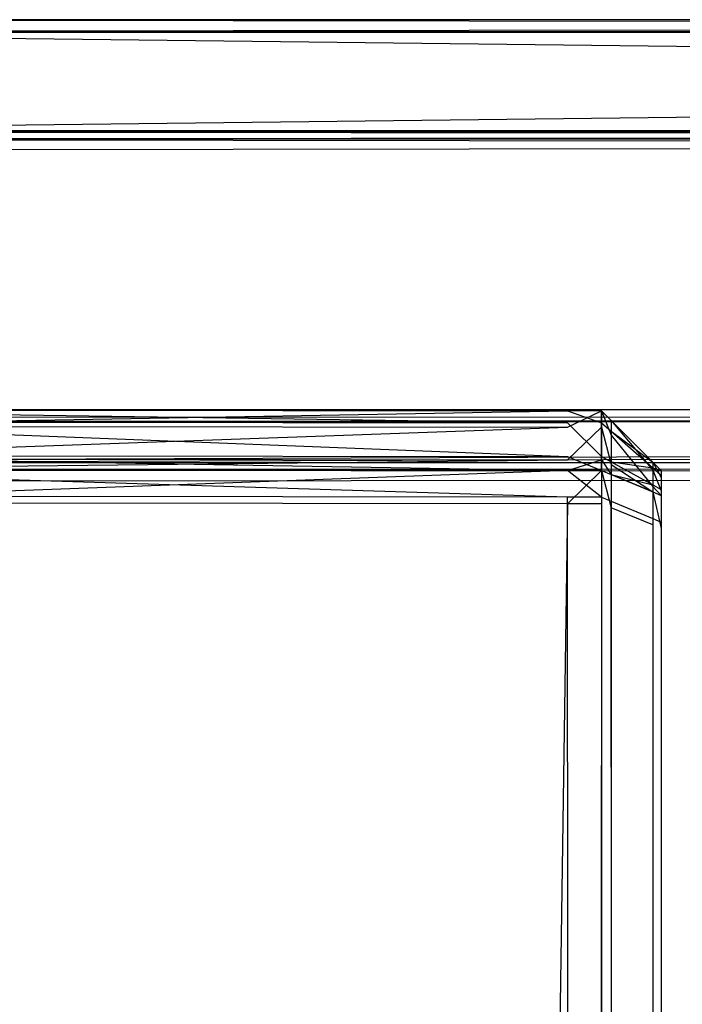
# Model space of a CAD drawing. Extents: x 0 to 0.8, y -0.501 to 0.
# Tile 51 of 105: x 0.00554 to 0.01107, y -0.00823 to 0. Entities that reach past the tile are written whole.
import ezdxf

# ---------------------------------------------------------------- set-up
doc = ezdxf.new("R2010")
doc.units = 0
for name, color, linetype in [('L0_KORPUS3_4', 7, 'CONTINUOUS'), ('L2_KORPUS3_2', 7, 'CONTINUOUS'), ('L9_ABDECKPL_0___REPLACEMTFOREMP', 7, 'CONTINUOUS')]:
    doc.layers.add(name, color=color, linetype=linetype)

msp = doc.modelspace()

# ---------------------------------------------------------------- linework, layer by layer
at = {"layer": 'L0_KORPUS3_4', "color": 8, "invisible_edges": 14}
for points in [[(0.002746, -0.003262, 0.007638), (0.010115, -0.003271, 0.007638), (0.002746, -0.003262, 0.007387), (0.002746, -0.003262, 0.007638)], [(0.010115, -0.003271, 0.007638), (0.010115, -0.003271, 0.007387), (0.002746, -0.003262, 0.007387), (0.010115, -0.003271, 0.007638)], [(0.002746, -0.003262, 0.589619), (0.010115, -0.003271, 0.589619), (0.002746, -0.003262, 0.007638), (0.002746, -0.003262, 0.589619)], [(0.010115, -0.003271, 0.589619), (0.010115, -0.003271, 0.007638), (0.002746, -0.003262, 0.007638), (0.010115, -0.003271, 0.589619)], [(0.002746, -0.003262, 0.58989), (0.010115, -0.003271, 0.58989), (0.002746, -0.003262, 0.589619), (0.002746, -0.003262, 0.58989)], [(0.010115, -0.003271, 0.58989), (0.010115, -0.003271, 0.589619), (0.002746, -0.003262, 0.589619), (0.010115, -0.003271, 0.58989)], [(0.002746, -0.003399, 0.590027), (0.010115, -0.003271, 0.58989), (0.002746, -0.003262, 0.58989), (0.002746, -0.003399, 0.590027)], [(0.002746, -0.003262, 0.007387), (0.010115, -0.00337, 0.007288), (0.002746, -0.003361, 0.007288), (0.002746, -0.003262, 0.007387)], [(0.002746, -0.003262, 0.007387), (0.010115, -0.003271, 0.007387), (0.010115, -0.00337, 0.007288), (0.002746, -0.003262, 0.007387)], [(0.002746, -0.003399, 0.590027), (0.010115, -0.003407, 0.590027), (0.010115, -0.003271, 0.58989), (0.002746, -0.003399, 0.590027)], [(0.010399, -0.003407, 0.590027), (0.010399, -0.003271, 0.58989), (0.010115, -0.003407, 0.590027), (0.010399, -0.003407, 0.590027)], [(0.010115, -0.003407, 0.590027), (0.010399, -0.003271, 0.58989), (0.010115, -0.003271, 0.58989), (0.010115, -0.003407, 0.590027)], [(0.010399, -0.003271, 0.58989), (0.010115, -0.003271, 0.589619), (0.010115, -0.003271, 0.58989), (0.010399, -0.003271, 0.58989)], [(0.010399, -0.003271, 0.58989), (0.010399, -0.003271, 0.589619), (0.010115, -0.003271, 0.589619), (0.010399, -0.003271, 0.58989)], [(0.010399, -0.003271, 0.589619), (0.010115, -0.003271, 0.007638), (0.010115, -0.003271, 0.589619), (0.010399, -0.003271, 0.589619)], [(0.010399, -0.003271, 0.589619), (0.010399, -0.003271, 0.007638), (0.010115, -0.003271, 0.007638), (0.010399, -0.003271, 0.589619)], [(0.010399, -0.003271, 0.007638), (0.010115, -0.003271, 0.007387), (0.010115, -0.003271, 0.007638), (0.010399, -0.003271, 0.007638)], [(0.010399, -0.003271, 0.007638), (0.010399, -0.003271, 0.007387), (0.010115, -0.003271, 0.007387), (0.010399, -0.003271, 0.007638)], [(0.010115, -0.003271, 0.007387), (0.010399, -0.00337, 0.007288), (0.010115, -0.00337, 0.007288), (0.010115, -0.003271, 0.007387)], [(0.010399, -0.003271, 0.007387), (0.010399, -0.00337, 0.007288), (0.010115, -0.003271, 0.007387), (0.010399, -0.003271, 0.007387)], [(0.010399, -0.003271, 0.58989), (0.010479, -0.003475, 0.589981), (0.010479, -0.003351, 0.589857), (0.010399, -0.003271, 0.58989)], [(0.010399, -0.003271, 0.58989), (0.010399, -0.003407, 0.590027), (0.010479, -0.003475, 0.589981), (0.010399, -0.003271, 0.58989)], [(0.010479, -0.003351, 0.007671), (0.010479, -0.003351, 0.007421), (0.010399, -0.003271, 0.007387), (0.010479, -0.003351, 0.007671)], [(0.010479, -0.003351, 0.007671), (0.010399, -0.003271, 0.007387), (0.010399, -0.003271, 0.007638), (0.010479, -0.003351, 0.007671)], [(0.010479, -0.003351, 0.589857), (0.010479, -0.003351, 0.589586), (0.010399, -0.003271, 0.589619), (0.010479, -0.003351, 0.589857)], [(0.010399, -0.003271, 0.58989), (0.010479, -0.003351, 0.589857), (0.010399, -0.003271, 0.589619), (0.010399, -0.003271, 0.58989)], [(0.010479, -0.003351, 0.589586), (0.010479, -0.003351, 0.007671), (0.010399, -0.003271, 0.007638), (0.010479, -0.003351, 0.589586)], [(0.010399, -0.003271, 0.589619), (0.010479, -0.003351, 0.589586), (0.010399, -0.003271, 0.007638), (0.010399, -0.003271, 0.589619)], [(0.010399, -0.003271, 0.007387), (0.010479, -0.003351, 0.007421), (0.010399, -0.00337, 0.007288), (0.010399, -0.003271, 0.007387)], [(0.002746, -0.003361, 0.007288), (0.010115, -0.003653, 0.007005), (0.002746, -0.003644, 0.007005), (0.002746, -0.003361, 0.007288)], [(0.002746, -0.003361, 0.007288), (0.010115, -0.00337, 0.007288), (0.010115, -0.003653, 0.007005), (0.002746, -0.003361, 0.007288)], [(0.010115, -0.00337, 0.007288), (0.010399, -0.003653, 0.007005), (0.010115, -0.003653, 0.007005), (0.010115, -0.00337, 0.007288)], [(0.010399, -0.00337, 0.007288), (0.010399, -0.003653, 0.007005), (0.010115, -0.00337, 0.007288), (0.010399, -0.00337, 0.007288)], [(0.010479, -0.003351, 0.007421), (0.010479, -0.003441, 0.007331), (0.010399, -0.00337, 0.007288), (0.010479, -0.003351, 0.007421)], [(0.010399, -0.00337, 0.007288), (0.010479, -0.003441, 0.007331), (0.010399, -0.003653, 0.007005), (0.010399, -0.00337, 0.007288)], [(0.010828, -0.003699, 0.589441), (0.010828, -0.003699, 0.007815), (0.010479, -0.003351, 0.007671), (0.010828, -0.003699, 0.589441)], [(0.010479, -0.003351, 0.589586), (0.010828, -0.003699, 0.589441), (0.010479, -0.003351, 0.007671), (0.010479, -0.003351, 0.589586)], [(0.010828, -0.003699, 0.589713), (0.010828, -0.003699, 0.589441), (0.010479, -0.003351, 0.589586), (0.010828, -0.003699, 0.589713)], [(0.010479, -0.003351, 0.589857), (0.010828, -0.003699, 0.589713), (0.010479, -0.003351, 0.589586), (0.010479, -0.003351, 0.589857)], [(0.010828, -0.003699, 0.007815), (0.010828, -0.003699, 0.007565), (0.010479, -0.003351, 0.007421), (0.010828, -0.003699, 0.007815)], [(0.010828, -0.003699, 0.007815), (0.010479, -0.003351, 0.007421), (0.010479, -0.003351, 0.007671), (0.010828, -0.003699, 0.007815)], [(0.010479, -0.003351, 0.589857), (0.010828, -0.003767, 0.589781), (0.010828, -0.003699, 0.589713), (0.010479, -0.003351, 0.589857)], [(0.010479, -0.003351, 0.589857), (0.010479, -0.003475, 0.589981), (0.010828, -0.003767, 0.589781), (0.010479, -0.003351, 0.589857)], [(0.010479, -0.003351, 0.007421), (0.010828, -0.003699, 0.007565), (0.010479, -0.003441, 0.007331), (0.010479, -0.003351, 0.007421)], [(0.002746, -0.00367, 0.590299), (0.010115, -0.003407, 0.590027), (0.002746, -0.003399, 0.590027), (0.002746, -0.00367, 0.590299)], [(0.002746, -0.00367, 0.590299), (0.010115, -0.003679, 0.590299), (0.010115, -0.003407, 0.590027), (0.002746, -0.00367, 0.590299)], [(0.010399, -0.003679, 0.590299), (0.010399, -0.003407, 0.590027), (0.010115, -0.003679, 0.590299), (0.010399, -0.003679, 0.590299)], [(0.010115, -0.003679, 0.590299), (0.010399, -0.003407, 0.590027), (0.010115, -0.003407, 0.590027), (0.010115, -0.003679, 0.590299)], [(0.010399, -0.003407, 0.590027), (0.010479, -0.00372, 0.590227), (0.010479, -0.003475, 0.589981), (0.010399, -0.003407, 0.590027)], [(0.010399, -0.003407, 0.590027), (0.010399, -0.003679, 0.590299), (0.010479, -0.00372, 0.590227), (0.010399, -0.003407, 0.590027)], [(0.010479, -0.003441, 0.007331), (0.010479, -0.003697, 0.007074), (0.010399, -0.003653, 0.007005), (0.010479, -0.003441, 0.007331)], [(0.010479, -0.003441, 0.007331), (0.010828, -0.003699, 0.007565), (0.010828, -0.003748, 0.007516), (0.010479, -0.003441, 0.007331)], [(0.010479, -0.003441, 0.007331), (0.010828, -0.003748, 0.007516), (0.010479, -0.003697, 0.007074), (0.010479, -0.003441, 0.007331)], [(0.010479, -0.003475, 0.589981), (0.010828, -0.003902, 0.589916), (0.010828, -0.003767, 0.589781), (0.010479, -0.003475, 0.589981)], [(0.010479, -0.003475, 0.589981), (0.010479, -0.00372, 0.590227), (0.010828, -0.003902, 0.589916), (0.010479, -0.003475, 0.589981)], [(0.002746, -0.003644, 0.007005), (0.010115, -0.00377, 0.006887), (0.002746, -0.003762, 0.006887), (0.002746, -0.003644, 0.007005)], [(0.002746, -0.003644, 0.007005), (0.010115, -0.003653, 0.007005), (0.010115, -0.00377, 0.006887), (0.002746, -0.003644, 0.007005)], [(0.002746, -0.003762, 0.59039), (0.010115, -0.003679, 0.590299), (0.002746, -0.00367, 0.590299), (0.002746, -0.003762, 0.59039)], [(0.002746, -0.003762, 0.59039), (0.010115, -0.00377, 0.59039), (0.010115, -0.003679, 0.590299), (0.002746, -0.003762, 0.59039)], [(0.010115, -0.003653, 0.007005), (0.010399, -0.00377, 0.006887), (0.010115, -0.00377, 0.006887), (0.010115, -0.003653, 0.007005)], [(0.010399, -0.003653, 0.007005), (0.010399, -0.00377, 0.006887), (0.010115, -0.003653, 0.007005), (0.010399, -0.003653, 0.007005)], [(0.010399, -0.00377, 0.59039), (0.010399, -0.003679, 0.590299), (0.010115, -0.00377, 0.59039), (0.010399, -0.00377, 0.59039)], [(0.010115, -0.00377, 0.59039), (0.010399, -0.003679, 0.590299), (0.010115, -0.003679, 0.590299), (0.010115, -0.00377, 0.59039)], [(0.010399, -0.003653, 0.007005), (0.010479, -0.003697, 0.007074), (0.010399, -0.00377, 0.006887), (0.010399, -0.003653, 0.007005)], [(0.010399, -0.003679, 0.590299), (0.010479, -0.003803, 0.59031), (0.010479, -0.00372, 0.590227), (0.010399, -0.003679, 0.590299)], [(0.010399, -0.003679, 0.590299), (0.010399, -0.00377, 0.59039), (0.010479, -0.003803, 0.59031), (0.010399, -0.003679, 0.590299)], [(0.010479, -0.003697, 0.007074), (0.010479, -0.003803, 0.006967), (0.010399, -0.00377, 0.006887), (0.010479, -0.003697, 0.007074)], [(0.010479, -0.003697, 0.007074), (0.010828, -0.003889, 0.007375), (0.010479, -0.003803, 0.006967), (0.010479, -0.003697, 0.007074)], [(0.010479, -0.003697, 0.007074), (0.010828, -0.003748, 0.007516), (0.010828, -0.003889, 0.007375), (0.010479, -0.003697, 0.007074)], [(0.010828, -0.003699, 0.589713), (0.010899, -0.003827, 0.58974), (0.010899, -0.00377, 0.589683), (0.010828, -0.003699, 0.589713)], [(0.010828, -0.003699, 0.589713), (0.010828, -0.003767, 0.589781), (0.010899, -0.003827, 0.58974), (0.010828, -0.003699, 0.589713)], [(0.010828, -0.003699, 0.007565), (0.010899, -0.00377, 0.007845), (0.010899, -0.00377, 0.007595), (0.010828, -0.003699, 0.007565)], [(0.010828, -0.003699, 0.007565), (0.010828, -0.003699, 0.007815), (0.010899, -0.00377, 0.007845), (0.010828, -0.003699, 0.007565)], [(0.010828, -0.003699, 0.589441), (0.010899, -0.00377, 0.589683), (0.010899, -0.00377, 0.589412), (0.010828, -0.003699, 0.589441)], [(0.010828, -0.003699, 0.589441), (0.010828, -0.003699, 0.589713), (0.010899, -0.00377, 0.589683), (0.010828, -0.003699, 0.589441)], [(0.010828, -0.003699, 0.007815), (0.010899, -0.00377, 0.589412), (0.010899, -0.00377, 0.007845), (0.010828, -0.003699, 0.007815)], [(0.010828, -0.003699, 0.007815), (0.010828, -0.003699, 0.589441), (0.010899, -0.00377, 0.589412), (0.010828, -0.003699, 0.007815)], [(0.010828, -0.003699, 0.007565), (0.010899, -0.00377, 0.007595), (0.010828, -0.003748, 0.007516), (0.010828, -0.003699, 0.007565)], [(0.010115, -0.003993, 0.006887), (0.002746, -0.003762, 0.006887), (0.010115, -0.00377, 0.006887), (0.010115, -0.003993, 0.006887)], [(0.010115, -0.003993, 0.006887), (0.002746, -0.003984, 0.006887), (0.002746, -0.003762, 0.006887), (0.010115, -0.003993, 0.006887)], [(0.010115, -0.00377, 0.59039), (0.002746, -0.003762, 0.59039), (0.002746, -0.004039, 0.59039), (0.010115, -0.00377, 0.59039)], [(0.010115, -0.00377, 0.59039), (0.002746, -0.004039, 0.59039), (0.010115, -0.004047, 0.59039), (0.010115, -0.00377, 0.59039)], [(0.010399, -0.003993, 0.006887), (0.010115, -0.00377, 0.006887), (0.010399, -0.00377, 0.006887), (0.010399, -0.003993, 0.006887)], [(0.010399, -0.003993, 0.006887), (0.010115, -0.003993, 0.006887), (0.010115, -0.00377, 0.006887), (0.010399, -0.003993, 0.006887)], [(0.010399, -0.00377, 0.59039), (0.010115, -0.00377, 0.59039), (0.010115, -0.004047, 0.59039), (0.010399, -0.00377, 0.59039)], [(0.010399, -0.00377, 0.59039), (0.010115, -0.004047, 0.59039), (0.010399, -0.004047, 0.59039), (0.010399, -0.00377, 0.59039)], [(0.010399, -0.00377, 0.59039), (0.010479, -0.00408, 0.59031), (0.010479, -0.003803, 0.59031), (0.010399, -0.00377, 0.59039)], [(0.010399, -0.00377, 0.59039), (0.010399, -0.004047, 0.59039), (0.010479, -0.00408, 0.59031), (0.010399, -0.00377, 0.59039)], [(0.010399, -0.00377, 0.006887), (0.010479, -0.003803, 0.006967), (0.010399, -0.003993, 0.006887), (0.010399, -0.00377, 0.006887)], [(0.010479, -0.00372, 0.590227), (0.010828, -0.003948, 0.589961), (0.010828, -0.003902, 0.589916), (0.010479, -0.00372, 0.590227)], [(0.010479, -0.00372, 0.590227), (0.010479, -0.003803, 0.59031), (0.010828, -0.003948, 0.589961), (0.010479, -0.00372, 0.590227)], [(0.010828, -0.003748, 0.007516), (0.010899, -0.00377, 0.007595), (0.010899, -0.003811, 0.007554), (0.010828, -0.003748, 0.007516)], [(0.010828, -0.003748, 0.007516), (0.010899, -0.003811, 0.007554), (0.010828, -0.003889, 0.007375), (0.010828, -0.003748, 0.007516)], [(0.010828, -0.003767, 0.589781), (0.010899, -0.003939, 0.589852), (0.010899, -0.003827, 0.58974), (0.010828, -0.003767, 0.589781)], [(0.010828, -0.003767, 0.589781), (0.010828, -0.003902, 0.589916), (0.010899, -0.003939, 0.589852), (0.010828, -0.003767, 0.589781)], [(0.010899, -0.00377, 0.589412), (0.010899, -0.003989, 0.589592), (0.010899, -0.003989, 0.589412), (0.010899, -0.00377, 0.589412)], [(0.010899, -0.00377, 0.589412), (0.010899, -0.00377, 0.589683), (0.010899, -0.003989, 0.589592), (0.010899, -0.00377, 0.589412)], [(0.010899, -0.00377, 0.589683), (0.010899, -0.00401, 0.589614), (0.010899, -0.003989, 0.589592), (0.010899, -0.00377, 0.589683)], [(0.010899, -0.00377, 0.589683), (0.010899, -0.003827, 0.58974), (0.010899, -0.00401, 0.589614), (0.010899, -0.00377, 0.589683)], [(0.010899, -0.00377, 0.007595), (0.010899, -0.003989, 0.007845), (0.010899, -0.003989, 0.007685), (0.010899, -0.00377, 0.007595)], [(0.010899, -0.00377, 0.007595), (0.010899, -0.00377, 0.007845), (0.010899, -0.003989, 0.007845), (0.010899, -0.00377, 0.007595)], [(0.010899, -0.00377, 0.007845), (0.010899, -0.003989, 0.589412), (0.010899, -0.003989, 0.007845), (0.010899, -0.00377, 0.007845)], [(0.010899, -0.00377, 0.007845), (0.010899, -0.00377, 0.589412), (0.010899, -0.003989, 0.589412), (0.010899, -0.00377, 0.007845)], [(0.010899, -0.00377, 0.007595), (0.010899, -0.003989, 0.007685), (0.010899, -0.003811, 0.007554), (0.010899, -0.00377, 0.007595)], [(0.010479, -0.003803, 0.006967), (0.010479, -0.004026, 0.006967), (0.010399, -0.003993, 0.006887), (0.010479, -0.003803, 0.006967)], [(0.010479, -0.003803, 0.006967), (0.010828, -0.003947, 0.007316), (0.010479, -0.004026, 0.006967), (0.010479, -0.003803, 0.006967)], [(0.010828, -0.003948, 0.589961), (0.010479, -0.003803, 0.59031), (0.010828, -0.004224, 0.589961), (0.010828, -0.003948, 0.589961)], [(0.010479, -0.003803, 0.59031), (0.010479, -0.00408, 0.59031), (0.010828, -0.004224, 0.589961), (0.010479, -0.003803, 0.59031)], [(0.010479, -0.003803, 0.006967), (0.010828, -0.003889, 0.007375), (0.010828, -0.003947, 0.007316), (0.010479, -0.003803, 0.006967)], [(0.010899, -0.003811, 0.007554), (0.010899, -0.003928, 0.007436), (0.010828, -0.003889, 0.007375), (0.010899, -0.003811, 0.007554)], [(0.010899, -0.003811, 0.007554), (0.010899, -0.003989, 0.007685), (0.010899, -0.004004, 0.00767), (0.010899, -0.003811, 0.007554)], [(0.010899, -0.003811, 0.007554), (0.010899, -0.004004, 0.00767), (0.010899, -0.003928, 0.007436), (0.010899, -0.003811, 0.007554)], [(0.010899, -0.003827, 0.58974), (0.010899, -0.004053, 0.589657), (0.010899, -0.00401, 0.589614), (0.010899, -0.003827, 0.58974)], [(0.010899, -0.003827, 0.58974), (0.010899, -0.003939, 0.589852), (0.010899, -0.004053, 0.589657), (0.010899, -0.003827, 0.58974)], [(0.010828, -0.003947, 0.007316), (0.010828, -0.00417, 0.007316), (0.010479, -0.004026, 0.006967), (0.010828, -0.003947, 0.007316)], [(0.010828, -0.003889, 0.007375), (0.010899, -0.003928, 0.007436), (0.010828, -0.003947, 0.007316), (0.010828, -0.003889, 0.007375)], [(0.010828, -0.003902, 0.589916), (0.010899, -0.003977, 0.58989), (0.010899, -0.003939, 0.589852), (0.010828, -0.003902, 0.589916)], [(0.010828, -0.003902, 0.589916), (0.010828, -0.003948, 0.589961), (0.010899, -0.003977, 0.58989), (0.010828, -0.003902, 0.589916)], [(0.010899, -0.003928, 0.007436), (0.010899, -0.003977, 0.007387), (0.010828, -0.003947, 0.007316), (0.010899, -0.003928, 0.007436)], [(0.010828, -0.003947, 0.007316), (0.010899, -0.003977, 0.007387), (0.010828, -0.00417, 0.007316), (0.010828, -0.003947, 0.007316)], [(0.010828, -0.003948, 0.589961), (0.010899, -0.004254, 0.58989), (0.010899, -0.003977, 0.58989), (0.010828, -0.003948, 0.589961)], [(0.010828, -0.003948, 0.589961), (0.010828, -0.004224, 0.589961), (0.010899, -0.004254, 0.58989), (0.010828, -0.003948, 0.589961)], [(0.010899, -0.003928, 0.007436), (0.010899, -0.004049, 0.007625), (0.010899, -0.003977, 0.007387), (0.010899, -0.003928, 0.007436)], [(0.010899, -0.003928, 0.007436), (0.010899, -0.004004, 0.00767), (0.010899, -0.004049, 0.007625), (0.010899, -0.003928, 0.007436)], [(0.010899, -0.003939, 0.589852), (0.010899, -0.004068, 0.589671), (0.010899, -0.004053, 0.589657), (0.010899, -0.003939, 0.589852)], [(0.010899, -0.003939, 0.589852), (0.010899, -0.003977, 0.58989), (0.010899, -0.004068, 0.589671), (0.010899, -0.003939, 0.589852)], [(0.010115, -0.500623, 0.006887), (0.002746, -0.003984, 0.006887), (0.010115, -0.003993, 0.006887), (0.010115, -0.500623, 0.006887)], [(0.010115, -0.500623, 0.006887), (0.002746, -0.500623, 0.006887), (0.002746, -0.003984, 0.006887), (0.010115, -0.500623, 0.006887)], [(0.010399, -0.500623, 0.006887), (0.010115, -0.003993, 0.006887), (0.010399, -0.003993, 0.006887), (0.010399, -0.500623, 0.006887)], [(0.010399, -0.500623, 0.006887), (0.010115, -0.500623, 0.006887), (0.010115, -0.003993, 0.006887), (0.010399, -0.500623, 0.006887)], [(0.010399, -0.003993, 0.006887), (0.010479, -0.004026, 0.006967), (0.010399, -0.500623, 0.006887), (0.010399, -0.003993, 0.006887)], [(0.010479, -0.004026, 0.006967), (0.010479, -0.50059, 0.006967), (0.010399, -0.500623, 0.006887), (0.010479, -0.004026, 0.006967)], [(0.010479, -0.004026, 0.006967), (0.010828, -0.00417, 0.007316), (0.010479, -0.50059, 0.006967), (0.010479, -0.004026, 0.006967)], [(0.010899, -0.003977, 0.007387), (0.010899, -0.0042, 0.007387), (0.010828, -0.00417, 0.007316), (0.010899, -0.003977, 0.007387)], [(0.010899, -0.003977, 0.007387), (0.010899, -0.004049, 0.007625), (0.010899, -0.004067, 0.007606), (0.010899, -0.003977, 0.007387)], [(0.010899, -0.003977, 0.58989), (0.010899, -0.004254, 0.589671), (0.010899, -0.004068, 0.589671), (0.010899, -0.003977, 0.58989)], [(0.010899, -0.003977, 0.58989), (0.010899, -0.004254, 0.58989), (0.010899, -0.004254, 0.589671), (0.010899, -0.003977, 0.58989)], [(0.010899, -0.003977, 0.007387), (0.010899, -0.004067, 0.007606), (0.010899, -0.0042, 0.007387), (0.010899, -0.003977, 0.007387)], [(0.010899, -0.003989, 0.007685), (0.010899, -0.003989, 0.007845), (0.010899, -0.004004, 0.00767), (0.010899, -0.003989, 0.007685)], [(0.010899, -0.003989, 0.589412), (0.010899, -0.003989, 0.589592), (0.010899, -0.00401, 0.589614), (0.010899, -0.003989, 0.589412)], [(0.010899, -0.003989, 0.007845), (0.010899, -0.004049, 0.007625), (0.010899, -0.004004, 0.00767), (0.010899, -0.003989, 0.007845)], [(0.010899, -0.003989, 0.007845), (0.010899, -0.003989, 0.589412), (0.010899, -0.00401, 0.589614), (0.010899, -0.003989, 0.007845)], [(0.010899, -0.003989, 0.007845), (0.010899, -0.00401, 0.589614), (0.010899, -0.004049, 0.007625), (0.010899, -0.003989, 0.007845)], [(0.010899, -0.00401, 0.589614), (0.010899, -0.004053, 0.589657), (0.010899, -0.004254, 0.589671), (0.010899, -0.00401, 0.589614)], [(0.010899, -0.00401, 0.589614), (0.010899, -0.004254, 0.589671), (0.010899, -0.500489, 0.589648), (0.010899, -0.00401, 0.589614)], [(0.010899, -0.00401, 0.589614), (0.010899, -0.500489, 0.589648), (0.010899, -0.004049, 0.007625), (0.010899, -0.00401, 0.589614)], [(0.010115, -0.004047, 0.59039), (0.002746, -0.004039, 0.59039), (0.002746, -0.500576, 0.59039), (0.010115, -0.004047, 0.59039)], [(0.010115, -0.004047, 0.59039), (0.002746, -0.500576, 0.59039), (0.010115, -0.500576, 0.59039), (0.010115, -0.004047, 0.59039)], [(0.010399, -0.004047, 0.59039), (0.010115, -0.004047, 0.59039), (0.010115, -0.500576, 0.59039), (0.010399, -0.004047, 0.59039)], [(0.010399, -0.004047, 0.59039), (0.010115, -0.500576, 0.59039), (0.010399, -0.500576, 0.59039), (0.010399, -0.004047, 0.59039)], [(0.010399, -0.004047, 0.59039), (0.010479, -0.500542, 0.59031), (0.010479, -0.00408, 0.59031), (0.010399, -0.004047, 0.59039)], [(0.010399, -0.004047, 0.59039), (0.010399, -0.500576, 0.59039), (0.010479, -0.500542, 0.59031), (0.010399, -0.004047, 0.59039)], [(0.010828, -0.004224, 0.589961), (0.010479, -0.00408, 0.59031), (0.010828, -0.500398, 0.589961), (0.010828, -0.004224, 0.589961)], [(0.010828, -0.500398, 0.589961), (0.010479, -0.00408, 0.59031), (0.010479, -0.500542, 0.59031), (0.010828, -0.500398, 0.589961)], [(0.010899, -0.004049, 0.007625), (0.010899, -0.0042, 0.007606), (0.010899, -0.004067, 0.007606), (0.010899, -0.004049, 0.007625)], [(0.010899, -0.004049, 0.007625), (0.010899, -0.500417, 0.007606), (0.010899, -0.0042, 0.007606), (0.010899, -0.004049, 0.007625)], [(0.010899, -0.004049, 0.007625), (0.010899, -0.500529, 0.007669), (0.010899, -0.500417, 0.007606), (0.010899, -0.004049, 0.007625)], [(0.010899, -0.004049, 0.007625), (0.010899, -0.500489, 0.589648), (0.010899, -0.500529, 0.007669), (0.010899, -0.004049, 0.007625)], [(0.010899, -0.004053, 0.589657), (0.010899, -0.004068, 0.589671), (0.010899, -0.004254, 0.589671), (0.010899, -0.004053, 0.589657)], [(0.010899, -0.004067, 0.007606), (0.010899, -0.0042, 0.007606), (0.010899, -0.0042, 0.007387), (0.010899, -0.004067, 0.007606)], [(0.010828, -0.00417, 0.007316), (0.010828, -0.500446, 0.007316), (0.010479, -0.50059, 0.006967), (0.010828, -0.00417, 0.007316)], [(0.010828, -0.00417, 0.007316), (0.010899, -0.0042, 0.007387), (0.010828, -0.500446, 0.007316), (0.010828, -0.00417, 0.007316)], [(0.010899, -0.0042, 0.007387), (0.010899, -0.500417, 0.007387), (0.010828, -0.500446, 0.007316), (0.010899, -0.0042, 0.007387)], [(0.010828, -0.004224, 0.589961), (0.010899, -0.500369, 0.58989), (0.010899, -0.004254, 0.58989), (0.010828, -0.004224, 0.589961)], [(0.010828, -0.004224, 0.589961), (0.010828, -0.500398, 0.589961), (0.010899, -0.500369, 0.58989), (0.010828, -0.004224, 0.589961)], [(0.010899, -0.0042, 0.007606), (0.010899, -0.500417, 0.007606), (0.010899, -0.500417, 0.007387), (0.010899, -0.0042, 0.007606)], [(0.010899, -0.0042, 0.007387), (0.010899, -0.0042, 0.007606), (0.010899, -0.500417, 0.007387), (0.010899, -0.0042, 0.007387)], [(0.010899, -0.004254, 0.589671), (0.010899, -0.500369, 0.589671), (0.010899, -0.500489, 0.589648), (0.010899, -0.004254, 0.589671)], [(0.010899, -0.004254, 0.589671), (0.010899, -0.004254, 0.58989), (0.010899, -0.500369, 0.589671), (0.010899, -0.004254, 0.589671)], [(0.010899, -0.004254, 0.58989), (0.010899, -0.500369, 0.58989), (0.010899, -0.500369, 0.589671), (0.010899, -0.004254, 0.58989)]]:
    msp.add_3dface(points, dxfattribs=at)
at = {"layer": 'L2_KORPUS3_2', "color": 8}
for points, invisible_edges in [([(0.002746, -0.003362, 0.007289), (0.1, -0.003263, 0.00719), (0.002705, -0.003263, 0.00719), (0.002746, -0.003362, 0.007289)], 13), ([(0.002705, -0.003263, 0.000565), (0.1, -0.003263, 0.007018), (0.1, -0.003263, 0.000565), (0.002705, -0.003263, 0.000565)], 13), ([(0.1, -0.003263, 0.007018), (0.002705, -0.003263, 0.000565), (0.002705, -0.003263, 0.007018), (0.1, -0.003263, 0.007018)], 14), ([(0.002705, -0.003263, 0.00719), (0.1, -0.003263, 0.007018), (0.002705, -0.003263, 0.007018), (0.002705, -0.003263, 0.00719)], 13), ([(0.1, -0.003263, 0.007018), (0.002705, -0.003263, 0.00719), (0.1, -0.003263, 0.00719), (0.1, -0.003263, 0.007018)], 14), ([(0.1, -0.003263, 0.0005), (0.002732, -0.003326, 0.000436), (0.002705, -0.003263, 0.0005), (0.1, -0.003263, 0.0005)], 13), ([(0.002705, -0.003263, 0.000565), (0.1, -0.003263, 0.0005), (0.002705, -0.003263, 0.0005), (0.002705, -0.003263, 0.000565)], 13), ([(0.1, -0.003263, 0.0005), (0.002705, -0.003263, 0.000565), (0.1, -0.003263, 0.000565), (0.1, -0.003263, 0.0005)], 14), ([(0.002732, -0.003326, 0.000436), (0.1, -0.003263, 0.0005), (0.1, -0.003326, 0.000436), (0.002732, -0.003326, 0.000436)], 14), ([(0.1, -0.003263, 0.00719), (0.002746, -0.003362, 0.007289), (0.1, -0.003362, 0.007289), (0.1, -0.003263, 0.00719)], 14), ([(0.1, -0.003326, 0.000436), (0.002879, -0.003683, 0.00008), (0.002732, -0.003326, 0.000436), (0.1, -0.003326, 0.000436)], 13), ([(0.002889, -0.003706, 0.007633), (0.1, -0.003362, 0.007289), (0.002746, -0.003362, 0.007289), (0.002889, -0.003706, 0.007633)], 13), ([(0.002879, -0.003683, 0.00008), (0.1, -0.003326, 0.000436), (0.1, -0.003683, 0.00008), (0.002879, -0.003683, 0.00008)], 14), ([(0.1, -0.003362, 0.007289), (0.002889, -0.003706, 0.007633), (0.1, -0.003706, 0.007633), (0.1, -0.003362, 0.007289)], 14), ([(0.1, -0.003683, 0.00008), (0.002912, -0.003763), (0.002879, -0.003683, 0.00008), (0.1, -0.003683, 0.00008)], 13), ([(0.002912, -0.003763), (0.1, -0.003683, 0.00008), (0.1, -0.003763), (0.002912, -0.003763)], 14), ([(0.002912, -0.003763, 0.00769), (0.1, -0.003706, 0.007633), (0.002889, -0.003706, 0.007633), (0.002912, -0.003763, 0.00769)], 13), ([(0.1, -0.003706, 0.007633), (0.002912, -0.003763, 0.00769), (0.1, -0.003763, 0.00769), (0.1, -0.003706, 0.007633)], 14), ([(0.1, -0.003763), (0.002912, -0.003857), (0.002912, -0.003763), (0.1, -0.003763)], 13), ([(0.002912, -0.003857), (0.1, -0.003763), (0.1, -0.003857), (0.002912, -0.003857)], 14), ([(0.1, -0.003858, 0.00769), (0.002912, -0.003763, 0.00769), (0.002912, -0.003858, 0.00769), (0.1, -0.003858, 0.00769)], 13), ([(0.002912, -0.003763, 0.00769), (0.1, -0.003858, 0.00769), (0.1, -0.003763, 0.00769), (0.002912, -0.003763, 0.00769)], 14), ([(0.002909, -0.500668), (0.002912, -0.003857), (0.1, -0.500668), (0.002909, -0.500668)], 15), ([(0.002912, -0.003858, 0.00769), (0.002909, -0.500667, 0.00769), (0.1, -0.500667, 0.00769), (0.002912, -0.003858, 0.00769)], 15), ([(0.1, -0.500668), (0.002912, -0.003857), (0.1, -0.003857), (0.1, -0.500668)], 15), ([(0.002912, -0.003858, 0.00769), (0.1, -0.500667, 0.00769), (0.1, -0.003858, 0.00769), (0.002912, -0.003858, 0.00769)], 15)]:
    msp.add_3dface(points, dxfattribs=dict(at, invisible_edges=invisible_edges))
at = {"layer": 'L9_ABDECKPL_0___REPLACEMTFOREMP', "color": 39}
for points, invisible_edges in [([(0.001202, 0, 0.602217), (0.071779, 0, 0.602079), (0.001202, 0, 0.602079), (0.001202, 0, 0.602217)], 13), ([(0.071779, 0, 0.602079), (0.001202, 0, 0.602217), (0.071779, 0, 0.602217), (0.071779, 0, 0.602079)], 14), ([(0.001202, 0, 0.592216), (0.071779, -0.000108, 0.592108), (0.001247, -0.000108, 0.592108), (0.001202, 0, 0.592216)], 13), ([(0.071779, -0.000108, 0.592108), (0.001202, 0, 0.592216), (0.071779, 0, 0.592216), (0.071779, -0.000108, 0.592108)], 14), ([(0.001244, -0.000101, 0.602318), (0.071779, 0, 0.602217), (0.001202, 0, 0.602217), (0.001244, -0.000101, 0.602318)], 13), ([(0.001202, 0, 0.592394), (0.071779, 0, 0.592216), (0.001202, 0, 0.592216), (0.001202, 0, 0.592394)], 13), ([(0.071779, 0, 0.592216), (0.001202, 0, 0.592394), (0.071779, 0, 0.592394), (0.071779, 0, 0.592216)], 14), ([(0.001202, 0, 0.602079), (0.071779, 0, 0.592394), (0.001202, 0, 0.592394), (0.001202, 0, 0.602079)], 13), ([(0.071779, 0, 0.592394), (0.001202, 0, 0.602079), (0.071779, 0, 0.602079), (0.071779, 0, 0.592394)], 14), ([(0.071779, 0, 0.602217), (0.001244, -0.000101, 0.602318), (0.071779, -0.000101, 0.602318), (0.071779, 0, 0.602217)], 14), ([(0.001587, -0.00093, 0.603146), (0.071779, -0.000101, 0.602318), (0.001244, -0.000101, 0.602318), (0.001587, -0.00093, 0.603146)], 13), ([(0.001247, -0.000108, 0.592108), (0.071779, -0.00094, 0.591276), (0.001591, -0.00094, 0.591276), (0.001247, -0.000108, 0.592108)], 13), ([(0.071779, -0.00094, 0.591276), (0.001247, -0.000108, 0.592108), (0.071779, -0.000108, 0.592108), (0.071779, -0.00094, 0.591276)], 14), ([(0.071779, -0.000101, 0.602318), (0.001587, -0.00093, 0.603146), (0.071779, -0.00093, 0.603146), (0.071779, -0.000101, 0.602318)], 14), ([(0.001616, -0.001, 0.603217), (0.071779, -0.00093, 0.603146), (0.001587, -0.00093, 0.603146), (0.001616, -0.001, 0.603217)], 13), ([(0.001591, -0.00094, 0.591276), (0.071779, -0.001, 0.591216), (0.001616, -0.001, 0.591216), (0.001591, -0.00094, 0.591276)], 13), ([(0.071779, -0.001, 0.591216), (0.001591, -0.00094, 0.591276), (0.071779, -0.00094, 0.591276), (0.071779, -0.001, 0.591216)], 14), ([(0.071779, -0.00093, 0.603146), (0.001616, -0.001, 0.603217), (0.071779, -0.001, 0.603217), (0.071779, -0.00093, 0.603146)], 14), ([(0.075865, -0.001093, 0.603217), (0.001616, -0.001, 0.603217), (0.001616, -0.001093, 0.603217), (0.075865, -0.001093, 0.603217)], 13), ([(0.001616, -0.001, 0.603217), (0.075865, -0.001093, 0.603217), (0.071779, -0.001, 0.603217), (0.001616, -0.001, 0.603217)], 14), ([(0.071779, -0.001, 0.591216), (0.001616, -0.00109, 0.591216), (0.001616, -0.001, 0.591216), (0.071779, -0.001, 0.591216)], 13), ([(0.001616, -0.00109, 0.591216), (0.071779, -0.001, 0.591216), (0.071779, -0.00109, 0.591216), (0.001616, -0.00109, 0.591216)], 14), ([(0.001665, -0.49991, 0.591216), (0.001616, -0.00109, 0.591216), (0.071779, -0.00109, 0.591216), (0.001665, -0.49991, 0.591216)], 15), ([(0.001616, -0.001093, 0.603217), (0.001665, -0.499907, 0.603217), (0.075865, -0.001093, 0.603217), (0.001616, -0.001093, 0.603217)], 15), ([(0.001665, -0.49991, 0.591216), (0.071779, -0.00109, 0.591216), (0.071779, -0.49991, 0.591216), (0.001665, -0.49991, 0.591216)], 15), ([(0.075865, -0.001093, 0.603217), (0.001665, -0.499907, 0.603217), (0.071779, -0.499907, 0.603217), (0.075865, -0.001093, 0.603217)], 9)]:
    msp.add_3dface(points, dxfattribs=dict(at, invisible_edges=invisible_edges))

doc.saveas('drawing.dxf')
